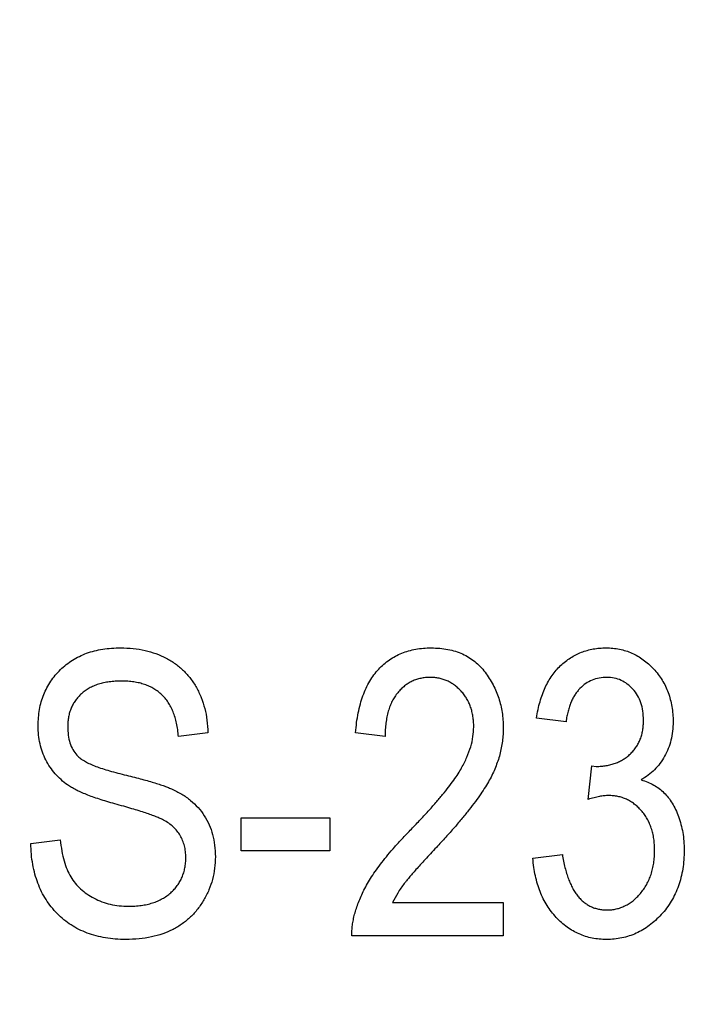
# Model space of a CAD drawing. Extents: x 909.4 to 931.4, y -8.5 to 8.5.
# Tile 18 of 31: x 921.822 to 921.934, y -0.752 to -0.589. Entities that reach past the tile are written whole.
import ezdxf

# ---------------------------------------------------------------- set-up
doc = ezdxf.new("R2010")
doc.units = 0
doc.header["$LTSCALE"] = 4
doc.header["$MEASUREMENT"] = 0
doc.layers.get('0').update_dxf_attribs({"linetype": 'CONTINUOUS'})
doc.layers.get('DEFPOINTS').update_dxf_attribs({"linetype": 'CONTINUOUS'})
doc.layers.add('DIMENSIONS', color=140, linetype='CONTINUOUS')
doc.styles.get("Standard").update_dxf_attribs({"font": 'romans.shx'})
doc.dimstyles.get("Standard").update_dxf_attribs({"dimtxt": 0.1875, "dimasz": 0.25, "dimexe": 0.0625, "dimexo": 0.0625, "dimgap": 0.0625, "dimtad": 0, "dimtih": 1, "dimtoh": 1, "dimzin": 0, "dimdsep": 46, "dimtxsty": 'Standard', "dimcen": 0, "dimadec": 0, "dimazin": 0, "dimtfac": 1, "dimtofl": 0, "dimtmove": 0, "dimatfit": 3, "dimfxl": 0, "dimtolj": 1, "dimtzin": 0, "dimarcsym": 0})

# ---------------------------------------------------------------- blocks, each defined once
blk = doc.blocks.new('*D3')
at = {"layer": 'DEFPOINTS', "color": 0}
for p in [(921.5245517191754, 0.6898491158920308), (920.5408081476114, -3.556271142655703), (923.7190929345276, -3.556271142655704)]:
    blk.add_point(p, dxfattribs=at)
at = {"layer": 'DIMENSIONS', "color": 0, "lineweight": -2}
for p, q in [((921.5870517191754, 0.6898491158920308), (923.7815929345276, 0.6898491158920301)), ((923.7190929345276, 0.4398491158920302), (923.7190929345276, -1.071603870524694)), ((923.7190929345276, -3.306271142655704), (923.7190929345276, -1.79481815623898)), ((920.6033081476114, -3.556271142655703), (923.7815929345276, -3.556271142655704))]:
    blk.add_line(p, q, dxfattribs=at)
at = {"layer": 'DIMENSIONS', "color": 0}
for points in [[(923.6774262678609, 0.4398491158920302), (923.7607596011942, 0.4398491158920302), (923.7190929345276, 0.6898491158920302)], [(923.6774262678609, -3.306271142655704), (923.7607596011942, -3.306271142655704), (923.7190929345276, -3.556271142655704)]]:
    blk.add_solid(points, dxfattribs=at)
at = {"layer": 'DIMENSIONS', "color": 0, "char_height": 0.1875, "attachment_point": 5}
for s, insert in [('\\A1;4.25', (923.7190929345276, -1.276961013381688)), ('\\A1;[107.9]', (923.7190929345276, -1.638568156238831))]:
    blk.add_mtext(s, dxfattribs=dict(at, insert=insert))

msp = doc.modelspace()

# ---------------------------------------------------------------- linework, layer by layer
for p, q in [((921.9125204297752, -0.7055226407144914), (921.9076119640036, -0.7049092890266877)), ((921.8530052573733, -0.7073632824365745), (921.8480967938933, -0.7079769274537)), ((921.8824560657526, -0.7079769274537), (921.8775475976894, -0.7073632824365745)), ((921.9162017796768, -0.7184458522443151), (921.9168153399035, -0.712885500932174)), ((921.9168153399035, -0.712885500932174), (921.9175535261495, -0.7129526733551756)), ((921.8585272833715, -0.7214753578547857), (921.8732526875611, -0.7214753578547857)), ((921.8585272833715, -0.726997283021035), (921.8585272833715, -0.7214753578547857)), ((921.8732526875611, -0.7214753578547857), (921.8732526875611, -0.726997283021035)), ((921.8235544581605, -0.7257701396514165), (921.8284629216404, -0.7251566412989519)), ((921.8732526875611, -0.726997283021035), (921.8585272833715, -0.726997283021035)), ((921.9069984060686, -0.7282244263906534), (921.9119068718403, -0.7276107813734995)), ((921.8836831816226, -0.7355871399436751), (921.9020899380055, -0.7355871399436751)), ((921.9020899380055, -0.7355871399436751), (921.9020899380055, -0.7411090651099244)), ((921.9020899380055, -0.7411090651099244), (921.8769340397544, -0.7411090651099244))]:
    msp.add_line(p, q)
for points, knots in [([(921.8247815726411, -0.7061938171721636), (921.8247921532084, -0.7057298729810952), (921.8248129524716, -0.704817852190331), (921.8249905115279, -0.7034829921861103), (921.8252719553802, -0.7022084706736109), (921.8256919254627, -0.7010079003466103), (921.8262057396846, -0.6998641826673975), (921.8268564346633, -0.6988002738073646), (921.8276088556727, -0.6977906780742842), (921.8284799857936, -0.6968593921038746), (921.8294394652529, -0.6960053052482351), (921.8304982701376, -0.6952712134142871), (921.8316340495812, -0.6946491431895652), (921.8328470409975, -0.6941235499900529), (921.8341483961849, -0.6937349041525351), (921.8355257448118, -0.6934613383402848), (921.836980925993, -0.6932815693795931), (921.8379789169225, -0.6932617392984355), (921.8384907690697, -0.6932515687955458)], [0, 0, 0, 0, 0.06553421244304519, 0.1288270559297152, 0.1899548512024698, 0.2496480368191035, 0.3082483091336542, 0.3667963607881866, 0.4255009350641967, 0.4858920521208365, 0.5466819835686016, 0.6066869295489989, 0.6675221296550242, 0.7294256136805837, 0.793137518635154, 0.8590270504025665, 0.9276974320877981, 1, 1, 1, 1]), ([(921.8384907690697, -0.6932515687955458), (921.8391885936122, -0.6932710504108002), (921.8405502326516, -0.6933090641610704), (921.8425253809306, -0.6936269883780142), (921.8443647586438, -0.6941655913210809), (921.8460613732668, -0.694915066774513), (921.8476019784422, -0.6958612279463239), (921.8489601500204, -0.697009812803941), (921.850145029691, -0.6983351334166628), (921.8511307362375, -0.6998514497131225), (921.8519285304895, -0.7015240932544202), (921.852512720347, -0.7033456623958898), (921.8528935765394, -0.7053063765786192), (921.8529673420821, -0.7066650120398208), (921.8530052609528, -0.7073634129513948)], [0, 0, 0, 0, 0.09191484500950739, 0.1793500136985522, 0.2627602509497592, 0.3438245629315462, 0.4230536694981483, 0.5001537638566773, 0.5774020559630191, 0.6564709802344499, 0.7376500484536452, 0.8208783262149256, 0.9079232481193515, 1, 1, 1, 1]), ([(921.8775475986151, -0.7073634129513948), (921.8775981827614, -0.7067938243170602), (921.877696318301, -0.7056887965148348), (921.8779537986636, -0.7040890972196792), (921.8783110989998, -0.7026048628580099), (921.8787352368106, -0.7012212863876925), (921.879268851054, -0.6999555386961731), (921.8798654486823, -0.6987845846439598), (921.8805725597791, -0.6977338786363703), (921.881361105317, -0.6967904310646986), (921.882224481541, -0.6959534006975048), (921.8831578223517, -0.6952308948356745), (921.8841598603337, -0.6946218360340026), (921.8852191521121, -0.6941097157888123), (921.8863575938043, -0.693727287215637), (921.887554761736, -0.6934497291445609), (921.8888203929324, -0.6932852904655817), (921.8896840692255, -0.6932629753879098), (921.8901255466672, -0.6932515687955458)], [0, 0, 0, 0, 0.08100969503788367, 0.1571624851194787, 0.2293186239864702, 0.2971995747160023, 0.361950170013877, 0.4237206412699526, 0.4831222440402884, 0.5409816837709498, 0.5976614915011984, 0.6531809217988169, 0.7078518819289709, 0.7635482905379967, 0.8195365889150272, 0.8776400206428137, 0.9374543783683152, 1, 1, 1, 1]), ([(921.8901255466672, -0.6932515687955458), (921.8906022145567, -0.6932655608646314), (921.8915303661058, -0.6932928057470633), (921.8928815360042, -0.6934723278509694), (921.8941417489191, -0.6937889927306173), (921.89531663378, -0.69422963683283), (921.8963920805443, -0.6948097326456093), (921.8973855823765, -0.6955055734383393), (921.898280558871, -0.6963383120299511), (921.8990770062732, -0.6972858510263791), (921.8997808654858, -0.6983088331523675), (921.9003950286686, -0.6993785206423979), (921.9009277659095, -0.7004771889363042), (921.9013441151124, -0.7016170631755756), (921.901691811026, -0.702782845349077), (921.9019102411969, -0.7039922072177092), (921.902064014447, -0.7052311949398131), (921.9020812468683, -0.7060686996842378), (921.9020899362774, -0.7064910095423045)], [0, 0, 0, 0, 0.07132852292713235, 0.1388884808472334, 0.2034880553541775, 0.2653888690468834, 0.3261469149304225, 0.3858495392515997, 0.4464210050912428, 0.508506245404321, 0.5707165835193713, 0.6319861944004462, 0.692943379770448, 0.7531646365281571, 0.8133972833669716, 0.8747321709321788, 0.9368339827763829, 1, 1, 1, 1]), ([(921.9076119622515, -0.7049091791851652), (921.9076923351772, -0.7044414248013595), (921.9078491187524, -0.7035289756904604), (921.9081766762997, -0.7022160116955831), (921.908566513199, -0.7009894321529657), (921.9090385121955, -0.6998559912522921), (921.9095744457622, -0.6988058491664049), (921.9101808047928, -0.6978434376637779), (921.9108496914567, -0.6969624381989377), (921.9116043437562, -0.6961871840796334), (921.9124064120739, -0.6954967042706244), (921.913256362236, -0.6949003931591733), (921.9141390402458, -0.6943871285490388), (921.9150689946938, -0.6939736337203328), (921.9160374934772, -0.6936457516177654), (921.9170493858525, -0.6934163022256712), (921.9180994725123, -0.6932806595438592), (921.9188122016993, -0.6932613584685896), (921.9191737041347, -0.6932515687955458)], [0, 0, 0, 0, 0.07873440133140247, 0.1535873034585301, 0.2243560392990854, 0.2921102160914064, 0.3570934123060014, 0.4197680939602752, 0.480649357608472, 0.54027991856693, 0.5989477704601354, 0.6560316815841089, 0.7123343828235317, 0.768115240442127, 0.8246273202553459, 0.881743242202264, 0.9400191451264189, 0.9999999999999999, 0.9999999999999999, 0.9999999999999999, 0.9999999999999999]), ([(921.9191737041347, -0.6932515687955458), (921.9195546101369, -0.6932628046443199), (921.9203039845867, -0.6932849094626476), (921.9214054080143, -0.6934545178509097), (921.9224646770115, -0.6937188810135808), (921.9234789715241, -0.694104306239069), (921.9244392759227, -0.6946120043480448), (921.9253692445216, -0.6952073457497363), (921.9262531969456, -0.6959206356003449), (921.9270772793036, -0.6967402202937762), (921.9278337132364, -0.6976370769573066), (921.9284971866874, -0.6986007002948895), (921.9290670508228, -0.6996148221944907), (921.9295195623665, -0.7006941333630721), (921.9298732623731, -0.7018277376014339), (921.9301317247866, -0.703017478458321), (921.930289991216, -0.7042657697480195), (921.9303056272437, -0.7051164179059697), (921.9303136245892, -0.7055514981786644)], [0, 0, 0, 0, 0.06172163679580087, 0.121427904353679, 0.1802261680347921, 0.2384304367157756, 0.2968165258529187, 0.3560150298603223, 0.4171754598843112, 0.4805445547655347, 0.5441503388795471, 0.6070860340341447, 0.6699278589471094, 0.7323691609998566, 0.7964289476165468, 0.8621674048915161, 0.9295028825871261, 1, 1, 1, 1]), ([(921.8899433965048, -0.6981600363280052), (921.889674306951, -0.6981656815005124), (921.8891490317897, -0.6981767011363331), (921.8883834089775, -0.6983136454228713), (921.8876498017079, -0.6984968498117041), (921.8869519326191, -0.6987809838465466), (921.8862949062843, -0.6991449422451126), (921.8856692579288, -0.6995830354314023), (921.8850872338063, -0.7001035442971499), (921.884537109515, -0.7006954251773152), (921.8840548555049, -0.7013703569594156), (921.8836120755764, -0.7021007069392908), (921.8832634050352, -0.7029174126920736), (921.8829669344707, -0.7037952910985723), (921.8827347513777, -0.7047445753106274), (921.8825795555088, -0.7057616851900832), (921.882465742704, -0.706846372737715), (921.8824593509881, -0.70759317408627), (921.8824560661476, -0.7079769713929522)], [0, 0, 0, 0, 0.05804926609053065, 0.1133148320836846, 0.167562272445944, 0.2211424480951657, 0.2755171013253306, 0.3295224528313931, 0.3857580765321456, 0.4438934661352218, 0.5036774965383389, 0.5646453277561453, 0.6280046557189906, 0.695018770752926, 0.7646653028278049, 0.8387700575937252, 0.9171404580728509, 0.9999999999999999, 0.9999999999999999, 0.9999999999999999, 0.9999999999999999]), ([(921.897181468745, -0.7063951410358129), (921.897178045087, -0.7060975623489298), (921.8971713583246, -0.7055163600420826), (921.8970577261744, -0.7046675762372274), (921.8968956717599, -0.7038602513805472), (921.8966817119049, -0.7030885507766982), (921.8963783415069, -0.7023651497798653), (921.8960148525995, -0.7016850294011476), (921.8955890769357, -0.701045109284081), (921.8951032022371, -0.7004547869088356), (921.8945673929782, -0.6999222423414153), (921.894002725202, -0.6994438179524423), (921.8933945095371, -0.6990566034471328), (921.8927677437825, -0.6987195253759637), (921.8921012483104, -0.6984752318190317), (921.8914090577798, -0.6982890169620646), (921.890684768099, -0.698184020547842), (921.8901929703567, -0.6981681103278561), (921.8899433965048, -0.6981600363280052)], [0, 0, 0, 0, 0.07278041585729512, 0.1421477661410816, 0.2091827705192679, 0.2742917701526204, 0.3377688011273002, 0.4007572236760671, 0.4628012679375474, 0.5255951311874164, 0.587540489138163, 0.6475290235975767, 0.7063226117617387, 0.763699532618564, 0.821374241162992, 0.8796189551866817, 0.938909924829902, 1, 1, 1, 1]), ([(921.9193079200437, -0.6981600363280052), (921.9188800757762, -0.6981799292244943), (921.9180477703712, -0.6982186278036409), (921.9168576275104, -0.6985877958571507), (921.9157626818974, -0.6991533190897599), (921.9149645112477, -0.6998335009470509), (921.9143988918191, -0.7004774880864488), (921.9139998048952, -0.70102015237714), (921.91364518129, -0.7016235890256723), (921.9133446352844, -0.7022931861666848), (921.9130553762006, -0.7030104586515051), (921.9128508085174, -0.703799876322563), (921.9126464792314, -0.7046373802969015), (921.9125633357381, -0.7052213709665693), (921.912520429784, -0.7055227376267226)], [0, 0, 0, 0, 0.1157650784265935, 0.2252032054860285, 0.3349430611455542, 0.448158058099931, 0.5071195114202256, 0.5672858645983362, 0.6306224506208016, 0.6965576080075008, 0.7662657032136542, 0.8400942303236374, 0.9174810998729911, 1, 1, 1, 1]), ([(921.9254051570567, -0.7052734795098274), (921.9253831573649, -0.7047636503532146), (921.9253408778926, -0.7037838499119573), (921.9250163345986, -0.7023883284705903), (921.9244508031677, -0.7011530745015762), (921.9236722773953, -0.7000969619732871), (921.9227354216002, -0.6992459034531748), (921.9216888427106, -0.6986081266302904), (921.9205281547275, -0.6982302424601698), (921.9197196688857, -0.6981837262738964), (921.9193079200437, -0.6981600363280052)], [0, 0, 0, 0, 0.1460934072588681, 0.2807653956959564, 0.4078528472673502, 0.5330134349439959, 0.6543045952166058, 0.7685386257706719, 0.8821204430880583, 1, 1, 1, 1]), ([(921.8386537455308, -0.6987735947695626), (921.8382986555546, -0.6987766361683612), (921.8376123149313, -0.6987825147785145), (921.8366140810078, -0.6988984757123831), (921.8356793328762, -0.6990516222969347), (921.8348068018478, -0.6992848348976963), (921.8340040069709, -0.699579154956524), (921.8332597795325, -0.6999385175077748), (921.8325842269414, -0.7003662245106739), (921.8319736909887, -0.7008593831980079), (921.8314390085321, -0.7014077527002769), (921.8309686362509, -0.7019909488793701), (921.8305663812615, -0.7026112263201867), (921.8302528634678, -0.7032779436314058), (921.8300024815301, -0.703981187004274), (921.8298184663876, -0.7047223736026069), (921.8297136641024, -0.7055037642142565), (921.8296980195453, -0.7060369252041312), (921.8296900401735, -0.7063088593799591)], [0, 0, 0, 0, 0.08042359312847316, 0.1554478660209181, 0.2274865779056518, 0.2949489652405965, 0.3597986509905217, 0.4210200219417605, 0.4819019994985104, 0.5406082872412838, 0.5984821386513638, 0.6551515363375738, 0.7102010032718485, 0.7655971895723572, 0.8217224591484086, 0.879164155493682, 0.938368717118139, 1, 1, 1, 1]), ([(921.8480967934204, -0.7079769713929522), (921.8480607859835, -0.7075991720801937), (921.8479905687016, -0.7068624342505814), (921.8477965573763, -0.7058025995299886), (921.8475485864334, -0.704814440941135), (921.8472376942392, -0.7039033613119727), (921.8468470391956, -0.7030727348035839), (921.8464120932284, -0.702313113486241), (921.8459054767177, -0.7016323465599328), (921.8453402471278, -0.7010266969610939), (921.8447102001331, -0.7004963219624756), (921.8440237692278, -0.7000314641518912), (921.8432751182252, -0.69963771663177), (921.8424629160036, -0.6993238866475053), (921.8415977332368, -0.6990713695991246), (921.8406690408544, -0.6989034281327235), (921.8396820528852, -0.6987961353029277), (921.839002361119, -0.6987812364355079), (921.8386537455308, -0.6987735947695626)], [0, 0, 0, 0, 0.07657281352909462, 0.1493228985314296, 0.217218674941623, 0.2820872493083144, 0.3432655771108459, 0.4022310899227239, 0.4584773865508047, 0.5141512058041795, 0.5690726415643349, 0.6243527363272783, 0.6811913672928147, 0.7394041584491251, 0.7998297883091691, 0.8628307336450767, 0.9296455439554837, 1, 1, 1, 1]), ([(921.9175535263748, -0.7129525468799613), (921.917838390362, -0.7129493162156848), (921.9183942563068, -0.7129430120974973), (921.9192072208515, -0.7128265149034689), (921.9199827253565, -0.7126721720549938), (921.9207129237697, -0.712437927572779), (921.921406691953, -0.7121499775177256), (921.9220532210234, -0.7117849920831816), (921.9226643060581, -0.7113594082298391), (921.9232290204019, -0.7108732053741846), (921.9237359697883, -0.7103235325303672), (921.9241888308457, -0.7097334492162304), (921.9245631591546, -0.7090937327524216), (921.9248742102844, -0.7084168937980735), (921.9251127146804, -0.7076931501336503), (921.9252867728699, -0.7069263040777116), (921.9253792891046, -0.7061129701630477), (921.9253963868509, -0.7055580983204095), (921.9254051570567, -0.7052734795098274)], [0, 0, 0, 0, 0.06902920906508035, 0.1346993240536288, 0.1988559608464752, 0.260636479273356, 0.3203848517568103, 0.3807684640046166, 0.4403355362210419, 0.5007887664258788, 0.5611226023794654, 0.6214315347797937, 0.6808572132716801, 0.7405200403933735, 0.801802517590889, 0.8653663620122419, 0.9309403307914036, 0.9999999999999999, 0.9999999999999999, 0.9999999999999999, 0.9999999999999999]), ([(921.8375224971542, -0.7191744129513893), (921.8370776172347, -0.7190488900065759), (921.8362202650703, -0.7188069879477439), (921.8349907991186, -0.7184198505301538), (921.8338582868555, -0.7180440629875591), (921.8328297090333, -0.717643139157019), (921.8318921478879, -0.7172623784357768), (921.8310640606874, -0.7168537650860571), (921.8303327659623, -0.7164536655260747), (921.8294917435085, -0.7159228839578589), (921.8285731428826, -0.7151805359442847), (921.8275995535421, -0.7141885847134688), (921.8267490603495, -0.7130901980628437), (921.8260394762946, -0.7118854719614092), (921.8254639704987, -0.7105891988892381), (921.8250828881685, -0.7091919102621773), (921.8248170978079, -0.7077218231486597), (921.8247935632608, -0.7067095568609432), (921.8247815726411, -0.7061938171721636)], [0, 0, 0, 0, 0.06961345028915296, 0.1341558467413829, 0.1941216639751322, 0.2492702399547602, 0.3003975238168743, 0.3464602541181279, 0.3882517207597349, 0.4259028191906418, 0.4961060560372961, 0.5655345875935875, 0.6348462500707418, 0.7047585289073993, 0.7756659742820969, 0.8477253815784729, 0.922417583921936, 1, 1, 1, 1]), ([(921.8296900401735, -0.7063088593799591), (921.8297063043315, -0.7067963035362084), (921.8297372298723, -0.707723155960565), (921.8300263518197, -0.709028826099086), (921.8305075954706, -0.7101732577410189), (921.8309956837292, -0.7107979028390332), (921.8312335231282, -0.7111022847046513)], [0, 0, 0, 0, 0.2837744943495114, 0.5395840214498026, 0.7756449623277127, 1, 1, 1, 1]), ([(921.8866167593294, -0.723574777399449), (921.8871399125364, -0.7230336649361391), (921.8881472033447, -0.7219917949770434), (921.8895648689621, -0.720453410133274), (921.8908529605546, -0.7190235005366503), (921.8919857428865, -0.7176762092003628), (921.8929833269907, -0.7164298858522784), (921.8938557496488, -0.7152863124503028), (921.8945613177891, -0.7142195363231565), (921.8953231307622, -0.7129643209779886), (921.8960494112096, -0.7114700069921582), (921.8966914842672, -0.7097281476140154), (921.8971063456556, -0.7080442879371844), (921.8971569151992, -0.7069341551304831), (921.897181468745, -0.7063951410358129)], [0, 0, 0, 0, 0.1093800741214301, 0.2106028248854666, 0.3040152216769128, 0.3890488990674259, 0.4663664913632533, 0.5360298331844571, 0.5979862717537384, 0.6521467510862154, 0.7493520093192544, 0.8388265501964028, 0.9217438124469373, 1, 1, 1, 1]), ([(921.9020899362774, -0.7064910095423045), (921.9020817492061, -0.7068714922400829), (921.9020654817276, -0.7076275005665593), (921.9019596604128, -0.7087555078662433), (921.9017728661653, -0.7098683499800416), (921.9015303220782, -0.7109767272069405), (921.9011861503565, -0.712063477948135), (921.9007965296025, -0.7131458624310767), (921.900323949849, -0.7142116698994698), (921.8997660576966, -0.7152817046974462), (921.8991128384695, -0.7163938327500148), (921.8983300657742, -0.7175683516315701), (921.8974322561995, -0.7188366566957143), (921.8963829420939, -0.7201761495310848), (921.8952329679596, -0.7216253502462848), (921.8939315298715, -0.723147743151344), (921.8925040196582, -0.7247567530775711), (921.8914982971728, -0.7258485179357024), (921.8909787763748, -0.7264124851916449)], [0, 0, 0, 0, 0.04878347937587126, 0.09693138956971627, 0.1450915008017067, 0.1933977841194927, 0.2422569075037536, 0.2911229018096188, 0.3408352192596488, 0.3915951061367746, 0.4457719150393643, 0.5061126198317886, 0.5725064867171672, 0.6449505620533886, 0.7242299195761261, 0.8096884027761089, 0.9016917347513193, 1, 1, 1, 1]), ([(921.9303136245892, -0.7055514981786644), (921.9302988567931, -0.7060768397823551), (921.9302700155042, -0.7071028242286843), (921.9299920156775, -0.7085911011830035), (921.9295508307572, -0.709987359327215), (921.9289354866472, -0.7112823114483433), (921.9281686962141, -0.7124693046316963), (921.9272476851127, -0.7135192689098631), (921.9261965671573, -0.7144499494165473), (921.9253973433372, -0.7149388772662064), (921.9249929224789, -0.7151862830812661)], [0, 0, 0, 0, 0.1362636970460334, 0.2661210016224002, 0.3915348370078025, 0.5154830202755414, 0.6372123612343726, 0.7571674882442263, 0.8771226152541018, 1, 1, 1, 1]), ([(921.8312335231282, -0.7111022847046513), (921.8313795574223, -0.711247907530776), (921.8316967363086, -0.7115641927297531), (921.8323076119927, -0.7119626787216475), (921.8330347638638, -0.7123818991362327), (921.8339159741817, -0.7127621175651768), (921.8349191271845, -0.7131607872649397), (921.8360695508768, -0.7135262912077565), (921.8373526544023, -0.7139044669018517), (921.8382628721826, -0.7141290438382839), (921.8387400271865, -0.714246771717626)], [0, 0, 0, 0, 0.07501569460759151, 0.1629301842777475, 0.2646744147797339, 0.3809699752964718, 0.512309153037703, 0.6582210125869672, 0.8208323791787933, 0.9999999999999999, 0.9999999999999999, 0.9999999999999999, 0.9999999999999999]), ([(921.8387400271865, -0.714246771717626), (921.8392101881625, -0.7143601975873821), (921.8401136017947, -0.7145781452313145), (921.8414091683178, -0.7149180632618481), (921.8425993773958, -0.715232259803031), (921.8436824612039, -0.7155331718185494), (921.8446508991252, -0.7158445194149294), (921.8455132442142, -0.7161331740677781), (921.8462744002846, -0.716390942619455), (921.8467333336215, -0.7165896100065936), (921.8469463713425, -0.7166818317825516)], [0, 0, 0, 0, 0.1693237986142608, 0.3253554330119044, 0.4689155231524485, 0.6003115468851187, 0.7188463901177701, 0.824985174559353, 0.9187577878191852, 1, 1, 1, 1]), ([(921.8469463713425, -0.7166818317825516), (921.8475210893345, -0.7169598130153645), (921.8486353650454, -0.7174987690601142), (921.8501207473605, -0.7185552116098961), (921.8513929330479, -0.7197556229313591), (921.852428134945, -0.7211266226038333), (921.8532451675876, -0.7226380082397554), (921.8538174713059, -0.7242957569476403), (921.8541716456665, -0.7260875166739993), (921.8542117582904, -0.7273279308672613), (921.854232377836, -0.7279655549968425)], [0, 0, 0, 0, 0.1337850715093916, 0.2593853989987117, 0.3808217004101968, 0.4995309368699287, 0.6183575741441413, 0.73989569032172, 0.8662956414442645, 1, 1, 1, 1]), ([(921.9249929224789, -0.7151862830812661), (921.9253644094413, -0.7153005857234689), (921.9260902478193, -0.7155239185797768), (921.9270915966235, -0.7160268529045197), (921.9280046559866, -0.7166109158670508), (921.92882049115, -0.717311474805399), (921.9295460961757, -0.7181287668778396), (921.9301940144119, -0.7190684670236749), (921.9307506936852, -0.7201395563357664), (921.9312536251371, -0.7213153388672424), (921.9316477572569, -0.7225949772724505), (921.9319505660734, -0.7239528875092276), (921.9321222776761, -0.7253886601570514), (921.9321434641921, -0.7263704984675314), (921.9321542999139, -0.7268726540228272)], [0, 0, 0, 0, 0.07876588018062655, 0.1538985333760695, 0.2265833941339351, 0.2983449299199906, 0.371387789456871, 0.4478553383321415, 0.5293927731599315, 0.6160117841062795, 0.7070983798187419, 0.8007403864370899, 0.8980898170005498, 1, 1, 1, 1]), ([(921.9195859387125, -0.7177939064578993), (921.9193457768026, -0.7178014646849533), (921.9188338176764, -0.7178175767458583), (921.9180276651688, -0.7179569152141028), (921.9171355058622, -0.7181527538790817), (921.9165232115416, -0.7183449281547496), (921.9162017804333, -0.7184458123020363)], [0, 0, 0, 0, 0.2081614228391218, 0.4437428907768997, 0.7079862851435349, 1, 1, 1, 1]), ([(921.9272458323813, -0.7269301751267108), (921.9272371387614, -0.7265944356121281), (921.9272202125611, -0.7259407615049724), (921.9271271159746, -0.7249846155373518), (921.926956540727, -0.7240787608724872), (921.92670167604, -0.7232256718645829), (921.9263998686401, -0.7224122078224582), (921.9260146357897, -0.7216549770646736), (921.9255600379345, -0.7209496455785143), (921.9250457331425, -0.7203012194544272), (921.9244779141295, -0.7197168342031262), (921.923879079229, -0.7191966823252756), (921.9232395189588, -0.7187644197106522), (921.9225753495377, -0.7184004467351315), (921.9218684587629, -0.718138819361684), (921.9211394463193, -0.7179305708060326), (921.920372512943, -0.7178155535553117), (921.9198515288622, -0.7178012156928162), (921.9195859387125, -0.7177939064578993)], [0, 0, 0, 0, 0.07553170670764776, 0.1470578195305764, 0.2158553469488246, 0.2825051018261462, 0.3471197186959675, 0.4107715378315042, 0.4731813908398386, 0.5355995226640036, 0.5966025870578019, 0.6562480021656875, 0.7136688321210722, 0.7699489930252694, 0.8261510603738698, 0.8828291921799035, 0.9402680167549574, 1, 1, 1, 1]), ([(921.8493239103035, -0.7281093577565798), (921.8493133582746, -0.7277699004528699), (921.8492928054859, -0.7271087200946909), (921.8491178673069, -0.726146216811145), (921.8488195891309, -0.7252542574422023), (921.8484135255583, -0.7244260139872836), (921.8478890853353, -0.7236681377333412), (921.84724141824, -0.722984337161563), (921.8464718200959, -0.7223798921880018), (921.8457374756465, -0.7219214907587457), (921.8450280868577, -0.7215876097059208), (921.8443578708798, -0.7212998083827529), (921.8435507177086, -0.7209962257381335), (921.8426079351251, -0.7206694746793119), (921.8415292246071, -0.720329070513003), (921.8403139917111, -0.7199643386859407), (921.8389664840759, -0.7195704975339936), (921.8380182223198, -0.719310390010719), (921.8375224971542, -0.7191744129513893)], [0, 0, 0, 0, 0.06282749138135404, 0.1223726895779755, 0.1803837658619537, 0.2364891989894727, 0.292628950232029, 0.3503980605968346, 0.4101926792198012, 0.4734229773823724, 0.5102124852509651, 0.5552799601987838, 0.6084730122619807, 0.6698570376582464, 0.7400379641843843, 0.8179174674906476, 0.9048122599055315, 1, 1, 1, 1]), ([(921.8769340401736, -0.7411091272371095), (921.8769328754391, -0.7408214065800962), (921.876930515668, -0.7402384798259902), (921.8770089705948, -0.7393497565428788), (921.8771701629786, -0.7384395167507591), (921.8773759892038, -0.7374956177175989), (921.8776678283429, -0.7365304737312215), (921.8780250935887, -0.735539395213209), (921.8784466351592, -0.734524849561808), (921.8789402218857, -0.7334808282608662), (921.8795170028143, -0.7323973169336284), (921.8802130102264, -0.7312788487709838), (921.8810128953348, -0.7301053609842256), (921.881917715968, -0.7288840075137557), (921.8829451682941, -0.7276263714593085), (921.8840647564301, -0.7263137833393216), (921.8852924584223, -0.7249489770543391), (921.8861665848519, -0.7240419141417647), (921.8866167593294, -0.723574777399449)], [0, 0, 0, 0, 0.04201179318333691, 0.08511657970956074, 0.1300841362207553, 0.1769659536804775, 0.2261453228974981, 0.2772304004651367, 0.3308011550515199, 0.3865502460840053, 0.4458574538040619, 0.5099817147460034, 0.5788566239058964, 0.6532605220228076, 0.7319176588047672, 0.8160112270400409, 0.9052459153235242, 1, 1, 1, 1]), ([(921.8393535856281, -0.741722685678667), (921.8387713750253, -0.7417104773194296), (921.8376352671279, -0.7416866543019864), (921.8359795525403, -0.7414815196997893), (921.834416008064, -0.74114775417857), (921.8329411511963, -0.7406773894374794), (921.8315527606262, -0.7400710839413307), (921.8302523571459, -0.7393315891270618), (921.8290463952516, -0.7384537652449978), (921.8279443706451, -0.7374437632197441), (921.8269477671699, -0.7363231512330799), (921.8260696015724, -0.7351012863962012), (921.8253267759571, -0.7337752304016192), (921.8247184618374, -0.7323557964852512), (921.8242236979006, -0.7308455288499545), (921.8238619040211, -0.7292410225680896), (921.8236306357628, -0.727537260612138), (921.8235802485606, -0.7263684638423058), (921.823554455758, -0.7257701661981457)], [0, 0, 0, 0, 0.06906221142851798, 0.1347658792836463, 0.1976107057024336, 0.258528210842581, 0.3181274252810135, 0.3770582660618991, 0.4356857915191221, 0.4947336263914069, 0.5540911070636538, 0.6133334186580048, 0.6729241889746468, 0.7340655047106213, 0.7962987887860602, 0.8612408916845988, 0.9289703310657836, 1, 1, 1, 1]), ([(921.8284629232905, -0.7251566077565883), (921.8285343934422, -0.7257814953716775), (921.828669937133, -0.7269665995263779), (921.8290411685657, -0.7286262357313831), (921.8295376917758, -0.7300681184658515), (921.8301511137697, -0.7313212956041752), (921.8309372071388, -0.73238356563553), (921.8318351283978, -0.733338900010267), (921.8328927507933, -0.7341723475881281), (921.8340766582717, -0.734899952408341), (921.8353797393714, -0.7354871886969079), (921.8367777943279, -0.7358929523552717), (921.8382510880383, -0.7361526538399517), (921.839259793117, -0.7361844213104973), (921.8397754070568, -0.7362006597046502)], [0, 0, 0, 0, 0.1067133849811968, 0.2023827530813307, 0.2879881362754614, 0.3651321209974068, 0.4381553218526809, 0.5114419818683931, 0.5870934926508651, 0.6659855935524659, 0.7468394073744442, 0.8288800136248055, 0.912529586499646, 1, 1, 1, 1]), ([(921.8909787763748, -0.7264124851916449), (921.890648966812, -0.7267633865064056), (921.8900186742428, -0.7274339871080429), (921.8891261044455, -0.7284043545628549), (921.8883251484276, -0.7292870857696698), (921.8875983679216, -0.7300697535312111), (921.886981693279, -0.7307786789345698), (921.8864470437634, -0.7313951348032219), (921.8860101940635, -0.7319267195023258), (921.8853554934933, -0.7327624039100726), (921.884529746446, -0.7339398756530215), (921.8839592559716, -0.7350499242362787), (921.8836831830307, -0.7355871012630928)], [0, 0, 0, 0, 0.1227496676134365, 0.2345844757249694, 0.336061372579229, 0.4265798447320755, 0.5068085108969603, 0.5755457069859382, 0.634577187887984, 0.6821573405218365, 0.8461889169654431, 1, 1, 1, 1]), ([(921.854232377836, -0.7279655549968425), (921.8542115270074, -0.7286063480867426), (921.854170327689, -0.7298724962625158), (921.8538046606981, -0.7317245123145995), (921.853207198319, -0.7334894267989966), (921.852371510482, -0.7351385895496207), (921.8513488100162, -0.7366569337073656), (921.8501453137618, -0.7380038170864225), (921.8487556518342, -0.7391462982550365), (921.8471993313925, -0.7400896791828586), (921.8454762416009, -0.740838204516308), (921.8435789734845, -0.7413425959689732), (921.8415218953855, -0.7416691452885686), (921.8400931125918, -0.7417044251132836), (921.8393535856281, -0.741722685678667)], [0, 0, 0, 0, 0.08427347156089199, 0.1665166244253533, 0.2473877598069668, 0.3288365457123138, 0.4090983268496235, 0.4877267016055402, 0.5657077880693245, 0.6449848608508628, 0.7265584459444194, 0.8120697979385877, 0.902728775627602, 1, 1, 1, 1]), ([(921.8397754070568, -0.7362006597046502), (921.8401432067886, -0.73619318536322), (921.8408579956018, -0.7361786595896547), (921.8418988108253, -0.7360694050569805), (921.8428791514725, -0.7359048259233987), (921.8437897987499, -0.7356487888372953), (921.8446476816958, -0.7353493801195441), (921.8454286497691, -0.7349502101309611), (921.8461594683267, -0.7344990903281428), (921.846818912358, -0.7339738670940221), (921.8474003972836, -0.733383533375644), (921.8479274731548, -0.7327639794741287), (921.8483560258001, -0.7320857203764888), (921.8487173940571, -0.7313754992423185), (921.8489823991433, -0.7306158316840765), (921.8491879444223, -0.7298218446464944), (921.8493025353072, -0.7289787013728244), (921.849316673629, -0.728403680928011), (921.8493239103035, -0.7281093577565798)], [0, 0, 0, 0, 0.07812529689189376, 0.1518301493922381, 0.2221520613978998, 0.2890233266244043, 0.3525976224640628, 0.4148420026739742, 0.4749348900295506, 0.5348433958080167, 0.5934135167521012, 0.6507869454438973, 0.7072859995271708, 0.7634577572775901, 0.8197238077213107, 0.8778515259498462, 0.9374785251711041, 1, 1, 1, 1]), ([(921.9192408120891, -0.741722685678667), (921.9188375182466, -0.7417120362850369), (921.9180431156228, -0.7416910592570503), (921.9168767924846, -0.7415128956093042), (921.9157576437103, -0.741226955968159), (921.9146898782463, -0.7408191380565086), (921.9136610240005, -0.7403091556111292), (921.9126870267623, -0.7396741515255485), (921.9117557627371, -0.738926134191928), (921.9108807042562, -0.7380702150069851), (921.9100810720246, -0.7371120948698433), (921.9093547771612, -0.7360791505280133), (921.9087168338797, -0.7349659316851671), (921.9081975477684, -0.7337615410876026), (921.907753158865, -0.7324900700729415), (921.9073977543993, -0.7311413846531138), (921.9071371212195, -0.7297116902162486), (921.9070452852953, -0.7287270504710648), (921.9069984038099, -0.7282243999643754)], [0, 0, 0, 0, 0.05995467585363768, 0.1180978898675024, 0.1750457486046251, 0.2314535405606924, 0.2877811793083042, 0.3455247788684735, 0.4040166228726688, 0.4651872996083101, 0.5272598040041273, 0.5893650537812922, 0.6527983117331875, 0.7177065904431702, 0.784145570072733, 0.8529710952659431, 0.9249429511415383, 1, 1, 1, 1]), ([(921.9119068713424, -0.727610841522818), (921.9119701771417, -0.7279822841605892), (921.912093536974, -0.728706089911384), (921.9123362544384, -0.7297476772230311), (921.9126011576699, -0.7307223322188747), (921.9129081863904, -0.7316208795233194), (921.9132428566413, -0.7324520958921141), (921.9136139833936, -0.7332106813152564), (921.9140289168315, -0.7338965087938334), (921.914477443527, -0.7345099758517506), (921.9149609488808, -0.7350539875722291), (921.9154772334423, -0.7355249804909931), (921.9160311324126, -0.7359226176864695), (921.916617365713, -0.736253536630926), (921.9172452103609, -0.7364990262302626), (921.9179023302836, -0.7366863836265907), (921.9185983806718, -0.7367905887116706), (921.919074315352, -0.7368062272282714), (921.9193175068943, -0.7368142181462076)], [0, 0, 0, 0, 0.0870147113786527, 0.1695598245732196, 0.2469226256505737, 0.3202169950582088, 0.3887517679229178, 0.453782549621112, 0.5150516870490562, 0.5736620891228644, 0.6290758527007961, 0.6828985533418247, 0.734725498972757, 0.7862731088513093, 0.8379473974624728, 0.8900626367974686, 0.9438245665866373, 1, 1, 1, 1]), ([(921.9321542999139, -0.7268726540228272), (921.9321448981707, -0.7274069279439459), (921.932126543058, -0.7284499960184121), (921.9319345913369, -0.7299788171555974), (921.93164408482, -0.7314329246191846), (921.9312296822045, -0.7328175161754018), (921.9306941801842, -0.7341218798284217), (921.9300328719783, -0.7353534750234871), (921.9292597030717, -0.73651242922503), (921.9283695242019, -0.7375824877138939), (921.9273961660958, -0.7385405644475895), (921.9263761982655, -0.7393967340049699), (921.9253019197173, -0.7401149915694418), (921.9241824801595, -0.7407083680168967), (921.9230128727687, -0.7411589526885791), (921.9217993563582, -0.7414882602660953), (921.9205349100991, -0.7416827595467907), (921.9196760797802, -0.7417092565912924), (921.9192408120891, -0.741722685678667)], [0, 0, 0, 0, 0.07299823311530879, 0.1425151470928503, 0.2102806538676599, 0.2755108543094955, 0.3397595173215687, 0.4026892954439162, 0.4662961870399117, 0.5298895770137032, 0.5925945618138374, 0.6527761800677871, 0.711658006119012, 0.7689098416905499, 0.8256141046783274, 0.8826237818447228, 0.9405120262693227, 1, 1, 1, 1]), ([(921.9193175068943, -0.7368142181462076), (921.9195834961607, -0.7368091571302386), (921.9201063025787, -0.7367992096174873), (921.9208724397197, -0.7366510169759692), (921.9216167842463, -0.7364487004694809), (921.9223265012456, -0.7361335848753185), (921.9230140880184, -0.7357463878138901), (921.9236804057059, -0.7352792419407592), (921.9242992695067, -0.7347017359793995), (921.9249019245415, -0.7340669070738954), (921.9254577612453, -0.733362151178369), (921.9259370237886, -0.7325924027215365), (921.9263406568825, -0.731768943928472), (921.926679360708, -0.7309016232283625), (921.9269217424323, -0.7299763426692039), (921.9271214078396, -0.729011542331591), (921.9272215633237, -0.7279868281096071), (921.9272376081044, -0.7272882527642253), (921.9272458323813, -0.7269301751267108)], [0, 0, 0, 0, 0.05650241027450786, 0.1110564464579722, 0.1655086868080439, 0.2203290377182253, 0.2757407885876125, 0.3332850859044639, 0.3929748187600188, 0.4555092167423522, 0.5194401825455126, 0.583587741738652, 0.6480552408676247, 0.714350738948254, 0.7813227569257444, 0.8513325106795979, 0.9237956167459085, 1, 1, 1, 1])]:
    msp.add_open_spline(points, degree=3, knots=knots)

# ---------------------------------------------------------------- dimensions: what is measured, and where the dimension line sits
at = {"layer": 'DIMENSIONS'}
dim = msp.add_linear_dim(base=(923.7190929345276, -3.556271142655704), p1=(921.5245517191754, 0.6898491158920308), p2=(920.5408081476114, -3.556271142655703), angle=90, dimstyle='Standard', override={"dimpost": '\\X'}, dxfattribs=at)
dim.commit()
dim.dimension.update_dxf_attribs({"geometry": '*D3', "text_midpoint": (923.7190929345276, -1.433211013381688)})

doc.saveas('drawing.dxf')
